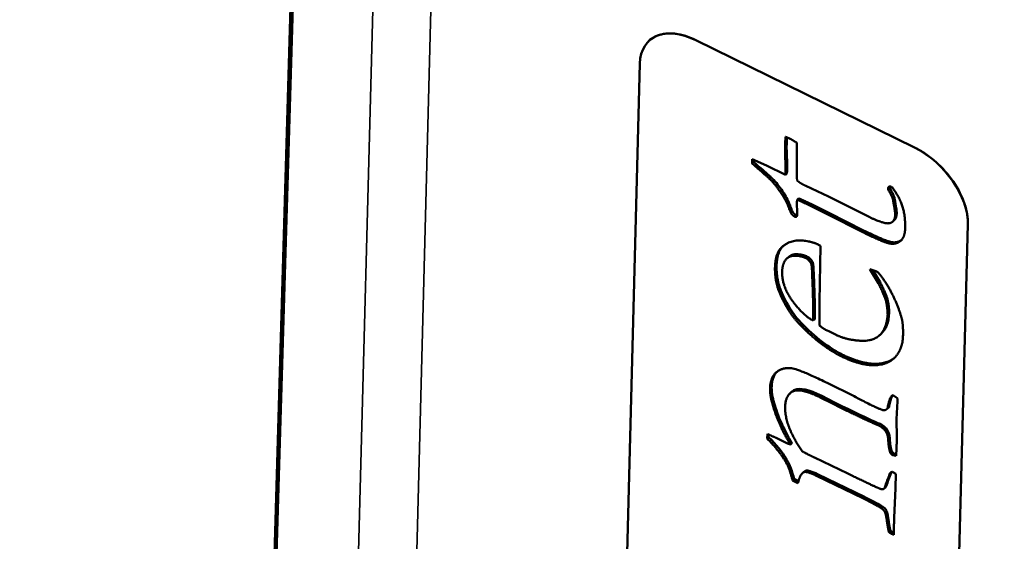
# Model space of a CAD drawing. Header units: millimetres. Extents: x 2784 to 9889, y 3044 to 5581.
# Tile 25 of 29: x 9245 to 9282, y 3576 to 3596. Entities that reach past the tile are written whole.
import ezdxf

# ---------------------------------------------------------------- set-up
doc = ezdxf.new("R2010")
doc.units = ezdxf.units.MM
doc.layers.add('Visibile (ISO)', color=7, linetype='Continuous', lineweight=50)
doc.layers.add('Visibile sottile (ISO)', color=7, linetype='Continuous', lineweight=35)

msp = doc.modelspace()

# ---------------------------------------------------------------- linework, layer by layer
at = {"layer": 'Visibile (ISO)'}
for p, q in [((9245.398, 3254.006), (9258.344, 3694.081)), ((9258.336, 3691.037), (9245.393, 3251.037)), ((9278.681, 3591.073), (9270.547, 3595.068)), ((9278.684, 3591.076), (9270.548, 3595.07)), ((9268.807, 3595.046), (9268.808, 3595.048)), ((9268.464, 3594.204), (9266.837, 3532.355)), ((9274.297, 3591.164), (9274.3, 3591.251)), ((9274.304, 3589.943), (9274.297, 3591.164)), ((9272.647, 3590.645), (9272.636, 3590.486)), ((9272.694, 3590.539), (9272.636, 3590.486)), ((9273.18, 3590.407), (9272.647, 3590.645)), ((9272.7, 3590.621), (9272.694, 3590.539)), ((9273.877, 3590.053), (9273.18, 3590.407)), ((9273.02, 3590.255), (9272.962, 3590.202)), ((9273.935, 3590.106), (9273.877, 3590.053)), ((9274.314, 3589.844), (9274.304, 3589.943)), ((9273.441, 3589.872), (9273.382, 3589.819)), ((9275.48, 3589.248), (9274.636, 3589.644)), ((9277.761, 3589.615), (9277.76, 3589.568)), ((9277.858, 3589.585), (9277.82, 3589.61)), ((9276.969, 3588.505), (9275.48, 3589.248)), ((9277.76, 3589.568), (9277.702, 3589.515)), ((9277.703, 3589.561), (9277.702, 3589.515)), ((9274.039, 3588.955), (9273.981, 3588.902)), ((9274.306, 3589.048), (9274.315, 3589.132)), ((9274.314, 3588.62), (9274.306, 3589.048)), ((9274.373, 3589.185), (9274.315, 3589.132)), ((9274.632, 3588.988), (9274.86, 3588.876)), ((9274.69, 3589.041), (9274.918, 3588.929)), ((9274.86, 3588.876), (9275.462, 3588.586)), ((9274.918, 3588.929), (9275.52, 3588.639)), ((9277.942, 3589.173), (9277.884, 3589.12)), ((9274.319, 3588.577), (9274.314, 3588.62)), ((9275.52, 3588.639), (9275.462, 3588.586)), ((9275.462, 3588.586), (9276.729, 3587.94)), ((9275.52, 3588.639), (9276.788, 3587.993)), ((9277.928, 3588.37), (9277.87, 3588.317)), ((9279.038, 3526.362), (9280.666, 3588.211)), ((9279.041, 3526.364), (9280.669, 3588.214)), ((9276.788, 3587.993), (9276.729, 3587.94)), ((9275.188, 3587.421), (9275.112, 3587.458)), ((9275.152, 3585.339), (9275.188, 3587.421)), ((9273.991, 3586.998), (9273.932, 3586.945)), ((9274.83, 3586.773), (9274.889, 3586.826)), ((9277.021, 3586.556), (9277.34, 3586.017)), ((9277.243, 3586.476), (9277.021, 3586.556)), ((9277.135, 3586.515), (9277.398, 3586.07)), ((9277.398, 3586.07), (9277.34, 3586.017)), ((9275.142, 3584.95), (9275.152, 3585.339)), ((9274.915, 3584.878), (9274.909, 3584.64)), ((9274.973, 3584.932), (9274.967, 3584.694)), ((9277.741, 3584.926), (9277.682, 3584.872)), ((9274.525, 3584.493), (9274.467, 3584.44)), ((9274.967, 3584.694), (9274.909, 3584.64)), ((9275.432, 3584.272), (9275.375, 3584.294)), ((9275.489, 3584.244), (9275.432, 3584.272)), ((9275.762, 3584.104), (9275.489, 3584.244)), ((9277.444, 3584.148), (9277.386, 3584.095)), ((9276.358, 3581.865), (9275.508, 3582.282)), ((9274.106, 3581.982), (9274.048, 3581.929)), ((9275.174, 3581.781), (9275.232, 3581.835)), ((9275.174, 3581.781), (9275.624, 3581.549)), ((9275.682, 3581.602), (9275.232, 3581.835)), ((9275.624, 3581.549), (9275.682, 3581.602)), ((9275.624, 3581.549), (9275.915, 3581.405)), ((9275.974, 3581.459), (9275.682, 3581.602)), ((9277.911, 3581.837), (9277.866, 3581.859)), ((9278.016, 3580.968), (9278.047, 3581.641)), ((9278.047, 3581.641), (9278.049, 3581.739)), ((9277.725, 3581.413), (9277.667, 3581.359)), ((9277.674, 3581.365), (9277.732, 3581.419)), ((9277.209, 3580.794), (9277.267, 3580.847)), ((9278.018, 3580.285), (9278.016, 3580.968)), ((9273.206, 3580.419), (9273.195, 3580.248)), ((9277.588, 3580.554), (9277.646, 3580.608)), ((9273.195, 3580.248), (9273.253, 3580.301)), ((9273.253, 3580.301), (9273.259, 3580.396)), ((9273.96, 3580.066), (9273.586, 3580.249)), ((9273.952, 3580.217), (9274.01, 3580.271)), ((9274.062, 3580.022), (9273.96, 3580.066)), ((9274.062, 3580.022), (9274.12, 3580.075)), ((9277.784, 3579.711), (9277.842, 3579.765)), ((9277.872, 3579.633), (9277.93, 3579.686)), ((9277.999, 3579.669), (9277.93, 3579.686)), ((9276.204, 3578.946), (9274.955, 3579.542)), ((9277.872, 3579.633), (9277.993, 3579.603)), ((9274.567, 3579.01), (9274.509, 3578.957)), ((9274.581, 3579.002), (9274.639, 3579.056)), ((9277.982, 3578.943), (9277.868, 3579.005)), ((9274.143, 3578.694), (9274.201, 3578.748)), ((9274.143, 3578.694), (9274.346, 3578.595)), ((9274.363, 3578.668), (9274.201, 3578.748)), ((9275.033, 3578.863), (9276.758, 3578.027)), ((9276.816, 3578.081), (9275.091, 3578.916)), ((9277.968, 3578.403), (9277.982, 3578.943)), ((9277.596, 3578.432), (9277.537, 3578.379)), ((9277.92, 3577.298), (9277.968, 3578.403)), ((9277.049, 3577.878), (9277.252, 3577.767)), ((9277.31, 3577.821), (9277.107, 3577.932)), ((9277.252, 3577.767), (9277.31, 3577.821)), ((9277.664, 3577.106), (9277.722, 3577.159)), ((9277.726, 3576.77), (9277.784, 3576.823)), ((9277.91, 3576.673), (9277.913, 3576.801)), ((9277.833, 3576.699), (9277.892, 3576.753)), ((9277.833, 3576.699), (9277.91, 3576.673)), ((9277.912, 3576.746), (9277.892, 3576.753))]:
    msp.add_line(p, q, dxfattribs=at)
for centre, start_param, end_param in [((9270.498, 3593.205), 5.27751, 6.848306), ((9278.632, 3589.21), 3.706714, 5.27751)]:
    msp.add_ellipse(centre, major_axis=(-1.691, 1.841), ratio=0.614004, start_param=start_param, end_param=end_param, dxfattribs=at)
for points, degree, knots in [([(9270.548, 3595.07), (9270.285, 3595.199), (9270.022, 3595.28), (9269.531, 3595.337), (9269.306, 3595.313), (9268.999, 3595.192), (9268.896, 3595.128), (9268.808, 3595.048)], 3, [-0.3936146, -0.3936146, -0.3936146, -0.3936146, -0.2963357, -0.2963357, -0.1998011, -0.1998011, -0.1414547, -0.1414547, -0.1414547, -0.1414547]), ([(9280.669, 3588.214), (9280.672, 3588.327), (9280.664, 3588.446), (9280.623, 3588.703), (9280.588, 3588.841), (9280.447, 3589.256), (9280.306, 3589.533), (9279.942, 3590.068), (9279.721, 3590.319), (9279.352, 3590.647), (9279.223, 3590.748), (9278.957, 3590.929), (9278.821, 3591.008), (9278.684, 3591.076)], 3, [-0.3934898, -0.3934898, -0.3934898, -0.3934898, -0.3479169, -0.3479169, -0.2977998, -0.2977998, -0.1998932, -0.1998932, -0.1004571, -0.1004571, -0.0504122, -0.0504122, -0.000001, -0.000001, -0.000001, -0.000001]), ([(9273.441, 3589.872), (9273.578, 3589.719), (9273.702, 3589.555), (9273.924, 3589.207), (9273.999, 3589.065), (9274.039, 3588.955)], 3, [0, 0, 0, 0, 0.0534303, 0.0534303, 0.1068606, 0.1068606, 0.1068606, 0.1068606]), ([(9274.315, 3589.132), (9274.367, 3589.11), (9274.42, 3589.087), (9274.526, 3589.039), (9274.579, 3589.014), (9274.632, 3588.988)], 3, [-0.0390077, -0.0390077, -0.0390077, -0.0390077, -0.01950388, -0.01950388, 0, 0, 0, 0]), ([(9274.373, 3589.185), (9274.426, 3589.163), (9274.478, 3589.14), (9274.584, 3589.092), (9274.637, 3589.067), (9274.69, 3589.041)], 3, [-0.0390077, -0.0390077, -0.0390077, -0.0390077, -0.01950388, -0.01950388, 0, 0, 0, 0]), ([(9276.788, 3587.993), (9277.567, 3587.61), (9278.028, 3587.512), (9278.2, 3587.641)], 2, [0, 0, 0, 0.119188, 0.2358663, 0.2358663, 0.2358663]), ([(9273.991, 3586.998), (9274.11, 3587.108), (9274.523, 3587.1), (9274.701, 3587.013)], 2, [0.0642616, 0.0642616, 0.0642616, 0.1108836, 0.1663254, 0.1663254, 0.1663254]), ([(9277.332, 3586.427), (9277.317, 3586.436), (9277.302, 3586.445), (9277.273, 3586.461), (9277.258, 3586.469), (9277.243, 3586.476)], 3, [-0.01095057, -0.01095057, -0.01095057, -0.01095057, -0.00547538, -0.00547538, 0, 0, 0, 0]), ([(9274.525, 3584.493), (9274.813, 3584.199), (9275.085, 3583.961), (9275.597, 3583.595), (9275.808, 3583.463), (9275.973, 3583.382)], 3, [0, 0, 0, 0, 0.071372, 0.071372, 0.1427441, 0.1427441, 0.1427441, 0.1427441]), ([(9275.973, 3583.382), (9276.753, 3582.999), (9277.697, 3583.055), (9277.941, 3583.26)], 2, [0, 0, 0, 0.2390135, 0.405845, 0.405845, 0.405845]), ([(9274.01, 3580.271), (9273.846, 3580.563), (9273.713, 3580.844), (9273.509, 3581.383), (9273.439, 3581.611), (9273.401, 3581.799)], 3, [-0.1254588, -0.1254588, -0.1254588, -0.1254588, -0.0627294, -0.0627294, 0, 0, 0, 0]), ([(9277.023, 3581.52), (9276.858, 3581.601), (9276.711, 3581.676), (9276.583, 3581.745), (9276.454, 3581.814), (9276.379, 3581.854), (9276.358, 3581.865)], 3, [-2, -2, -2, -2, -1.038823, -1.038823, -1.038823, -0.077639, -0.077639, -0.077639, -0.077639]), ([(9277.596, 3578.432), (9277.617, 3578.452), (9277.637, 3578.49), (9277.674, 3578.618), (9277.703, 3578.7), (9277.776, 3578.883), (9277.799, 3578.945), (9277.809, 3578.975)], 3, [-0.06138356, -0.06138356, -0.06138356, -0.06138356, -0.04424225, -0.04424225, -0.02212113, -0.02212113, 0, 0, 0, 0]), ([(9277.722, 3577.159), (9277.694, 3577.393), (9277.659, 3577.541), (9277.572, 3577.67), (9277.47, 3577.742), (9277.31, 3577.821)], 3, [-0.1619342, -0.1619342, -0.1619342, -0.1619342, -0.0809671, -0.0809671, 0, 0, 0, 0])]:
    msp.add_open_spline(points, degree=degree, knots=knots, dxfattribs=at)
for points, degree in [([(9273.882, 3591.474), (9273.87, 3591.273), (9273.867, 3591.169)], 2), ([(9274.066, 3591.395), (9273.996, 3591.429), (9273.882, 3591.474)], 2), ([(9273.936, 3591.452), (9273.93, 3591.355), (9273.927, 3591.278), (9273.926, 3591.222)], 3), ([(9273.867, 3591.169), (9273.862, 3590.948), (9273.874, 3590.695)], 2), ([(9273.926, 3591.222), (9273.92, 3591.002), (9273.932, 3590.748)], 2), ([(9274.3, 3591.251), (9274.136, 3591.361), (9274.066, 3591.395)], 2), ([(9273.874, 3590.695), (9273.884, 3590.436), (9273.888, 3590.262), (9273.886, 3590.172)], 3), ([(9273.932, 3590.748), (9273.943, 3590.488), (9273.947, 3590.314), (9273.944, 3590.225)], 3), ([(9272.636, 3590.486), (9272.73, 3590.398), (9272.962, 3590.202)], 2), ([(9272.694, 3590.539), (9272.757, 3590.481), (9272.866, 3590.386), (9273.02, 3590.255)], 3), ([(9272.962, 3590.202), (9273.27, 3589.933), (9273.382, 3589.819)], 2), ([(9273.02, 3590.255), (9273.328, 3589.987), (9273.441, 3589.872)], 2), ([(9273.886, 3590.172), (9273.886, 3590.157), (9273.883, 3590.117), (9273.877, 3590.053)], 3), ([(9273.944, 3590.225), (9273.944, 3590.209), (9273.941, 3590.17), (9273.935, 3590.106)], 3), ([(9273.382, 3589.819), (9273.588, 3589.589), (9273.921, 3589.066), (9273.981, 3588.902)], 2), ([(9274.636, 3589.644), (9274.452, 3589.735), (9274.314, 3589.844)], 2), ([(9277.82, 3589.61), (9277.769, 3589.635), (9277.704, 3589.608), (9277.703, 3589.561)], 2), ([(9277.762, 3589.626), (9277.761, 3589.621), (9277.761, 3589.615)], 2), ([(9278.332, 3588.065), (9278.344, 3588.541), (9278.118, 3589.234), (9277.858, 3589.585)], 2), ([(9277.702, 3589.515), (9277.855, 3589.246), (9277.884, 3589.12)], 2), ([(9277.76, 3589.568), (9277.862, 3589.389), (9277.923, 3589.257), (9277.942, 3589.173)], 3), ([(9273.981, 3588.902), (9274.065, 3588.661), (9274.151, 3588.541), (9274.221, 3588.507)], 2), ([(9274.039, 3588.955), (9274.123, 3588.714), (9274.21, 3588.595), (9274.279, 3588.561)], 2), ([(9277.884, 3589.12), (9277.963, 3588.704), (9277.96, 3588.571)], 2), ([(9277.942, 3589.173), (9277.995, 3588.896), (9278.02, 3588.713), (9278.018, 3588.624)], 3), ([(9274.221, 3588.507), (9274.259, 3588.489), (9274.318, 3588.519), (9274.319, 3588.577)], 2), ([(9274.279, 3588.561), (9274.299, 3588.551), (9274.317, 3588.55)], 2), ([(9277.752, 3588.261), (9277.559, 3588.215), (9276.969, 3588.505)], 2), ([(9277.96, 3588.571), (9277.952, 3588.298), (9277.752, 3588.261)], 2), ([(9278.018, 3588.624), (9278.013, 3588.448), (9277.928, 3588.37)], 2), ([(9276.729, 3587.94), (9277.509, 3587.557), (9277.975, 3587.458), (9278.323, 3587.728), (9278.332, 3588.065)], 2), ([(9275.112, 3587.458), (9274.776, 3587.623), (9273.966, 3587.609), (9273.702, 3587.321)], 2), ([(9273.791, 3587.407), (9273.781, 3587.396), (9273.77, 3587.386), (9273.76, 3587.375)], 3), ([(9273.702, 3587.321), (9273.504, 3587.107), (9273.491, 3586.625)], 2), ([(9273.76, 3587.375), (9273.562, 3587.16), (9273.549, 3586.678)], 2), ([(9273.756, 3586.459), (9273.764, 3586.744), (9274.016, 3587.055), (9274.465, 3587.046), (9274.643, 3586.959)], 2), ([(9274.701, 3587.013), (9274.756, 3586.986), (9274.818, 3586.924), (9274.889, 3586.826)], 3), ([(9273.549, 3586.678), (9273.538, 3586.237), (9273.681, 3585.826)], 2), ([(9274.643, 3586.959), (9274.725, 3586.919), (9274.83, 3586.773)], 2), ([(9274.83, 3586.773), (9274.861, 3586.711), (9274.868, 3586.496)], 2), ([(9274.889, 3586.826), (9274.909, 3586.785), (9274.921, 3586.693), (9274.926, 3586.549)], 3), ([(9273.491, 3586.625), (9273.479, 3586.184), (9273.623, 3585.772)], 2), ([(9274.219, 3585.262), (9273.741, 3585.861), (9273.756, 3586.459)], 2), ([(9274.868, 3586.496), (9274.922, 3585.146), (9274.915, 3584.878)], 2), ([(9274.926, 3586.549), (9274.981, 3585.199), (9274.973, 3584.932)], 2), ([(9278.216, 3584.663), (9278.112, 3585.085), (9277.649, 3586.036), (9277.332, 3586.427)], 2), ([(9277.34, 3586.017), (9277.56, 3585.585), (9277.671, 3585.178), (9277.682, 3584.872)], 2), ([(9277.398, 3586.07), (9277.618, 3585.639), (9277.729, 3585.231), (9277.741, 3584.926)], 2), ([(9273.623, 3585.772), (9273.724, 3585.487), (9273.982, 3585.048)], 2), ([(9273.681, 3585.826), (9273.749, 3585.635), (9273.868, 3585.394), (9274.041, 3585.102)], 3), ([(9274.909, 3584.64), (9274.586, 3584.799), (9274.219, 3585.262)], 2), ([(9273.982, 3585.048), (9274.173, 3584.731), (9274.467, 3584.44)], 2), ([(9274.041, 3585.102), (9274.168, 3584.89), (9274.329, 3584.688), (9274.525, 3584.493)], 3), ([(9275.148, 3584.452), (9275.136, 3584.711), (9275.142, 3584.95)], 2), ([(9277.682, 3584.872), (9277.649, 3584.33), (9277.11, 3583.848), (9276.104, 3583.936), (9275.762, 3584.104)], 2), ([(9277.741, 3584.926), (9277.719, 3584.569), (9277.62, 3584.31), (9277.444, 3584.148)], 3), ([(9275.375, 3584.294), (9275.318, 3584.322), (9275.148, 3584.452)], 2), ([(9278.252, 3584.057), (9278.262, 3584.464), (9278.216, 3584.663)], 2), ([(9274.467, 3584.44), (9274.899, 3583.999), (9275.668, 3583.45), (9275.915, 3583.329)], 2), ([(9278.068, 3583.418), (9278.242, 3583.692), (9278.252, 3584.057)], 2), ([(9275.915, 3583.329), (9276.694, 3582.946), (9277.807, 3583.011), (9278.068, 3583.418)], 2), ([(9275.508, 3582.282), (9274.507, 3582.774), (9273.83, 3582.924), (9273.32, 3582.557), (9273.309, 3582.133)], 2), ([(9273.367, 3582.186), (9273.373, 3582.42), (9273.435, 3582.599), (9273.552, 3582.723)], 3), ([(9273.309, 3582.133), (9273.303, 3581.93), (9273.343, 3581.745)], 2), ([(9273.401, 3581.799), (9273.361, 3581.983), (9273.367, 3582.186)], 2), ([(9273.868, 3581.423), (9273.88, 3581.876), (9274.166, 3582.006)], 2), ([(9274.224, 3582.059), (9274.18, 3582.039), (9274.141, 3582.014), (9274.106, 3581.982)], 3), ([(9274.166, 3582.006), (9274.445, 3582.139), (9275.174, 3581.781)], 2), ([(9275.232, 3581.835), (9274.746, 3582.073), (9274.41, 3582.148), (9274.224, 3582.059)], 3), ([(9273.343, 3581.745), (9273.4, 3581.464), (9273.706, 3580.655), (9273.952, 3580.217)], 2), ([(9277.524, 3581.303), (9277.416, 3581.327), (9277.023, 3581.52)], 2), ([(9277.866, 3581.859), (9277.763, 3581.827), (9277.674, 3581.365)], 2), ([(9277.732, 3581.419), (9277.795, 3581.748), (9277.866, 3581.859)], 2), ([(9278.049, 3581.739), (9277.968, 3581.809), (9277.911, 3581.837)], 2), ([(9274.499, 3579.778), (9274.171, 3580.257), (9273.859, 3581.08), (9273.868, 3581.423)], 2), ([(9275.915, 3581.405), (9276.949, 3580.904), (9277.209, 3580.794)], 2), ([(9277.267, 3580.847), (9277.094, 3580.92), (9276.663, 3581.124), (9275.974, 3581.459)], 3), ([(9277.674, 3581.365), (9277.601, 3581.295), (9277.524, 3581.303)], 2), ([(9277.725, 3581.413), (9277.729, 3581.416), (9277.732, 3581.419)], 2), ([(9277.209, 3580.794), (9277.324, 3580.749), (9277.368, 3580.727)], 2), ([(9277.426, 3580.781), (9277.396, 3580.795), (9277.344, 3580.817), (9277.267, 3580.847)], 3), ([(9273.586, 3580.249), (9273.472, 3580.306), (9273.206, 3580.419)], 2), ([(9277.368, 3580.727), (9277.457, 3580.684), (9277.588, 3580.554)], 2), ([(9277.646, 3580.608), (9277.515, 3580.737), (9277.426, 3580.781)], 2), ([(9277.588, 3580.554), (9277.656, 3580.439), (9277.697, 3580.301), (9277.706, 3580.15)], 2), ([(9277.764, 3580.203), (9277.755, 3580.354), (9277.714, 3580.492), (9277.646, 3580.608)], 2), ([(9273.195, 3580.248), (9273.62, 3579.833), (9273.866, 3579.418)], 2), ([(9273.924, 3579.471), (9273.761, 3579.748), (9273.537, 3580.025), (9273.253, 3580.301)], 3), ([(9273.952, 3580.217), (9274.019, 3580.102), (9274.062, 3580.022)], 2), ([(9274.12, 3580.075), (9274.077, 3580.155), (9274.01, 3580.271)], 2), ([(9277.706, 3580.15), (9277.718, 3579.885), (9277.784, 3579.711)], 2), ([(9277.842, 3579.765), (9277.776, 3579.938), (9277.764, 3580.203)], 2), ([(9277.993, 3579.603), (9278.021, 3579.907), (9278.018, 3580.285)], 2), ([(9274.955, 3579.542), (9274.765, 3579.636), (9274.499, 3579.778)], 2), ([(9277.784, 3579.711), (9277.822, 3579.669), (9277.851, 3579.643), (9277.872, 3579.633)], 3), ([(9277.93, 3579.686), (9277.909, 3579.697), (9277.88, 3579.723), (9277.842, 3579.765)], 3), ([(9273.866, 3579.418), (9274.045, 3579.124), (9274.143, 3578.694)], 2), ([(9274.201, 3578.748), (9274.136, 3579.034), (9274.043, 3579.276), (9273.924, 3579.471)], 3), ([(9274.346, 3578.595), (9274.419, 3578.941), (9274.581, 3579.002)], 2), ([(9274.639, 3579.056), (9274.613, 3579.046), (9274.589, 3579.031), (9274.567, 3579.01)], 3), ([(9274.581, 3579.002), (9274.685, 3579.034), (9275.033, 3578.863)], 2), ([(9275.091, 3578.916), (9274.859, 3579.03), (9274.708, 3579.077), (9274.639, 3579.056)], 3), ([(9277.868, 3579.005), (9277.779, 3579.014), (9277.751, 3578.922)], 2), ([(9277.809, 3578.975), (9277.813, 3578.989), (9277.819, 3579.001)], 2), ([(9277.396, 3578.384), (9277.174, 3578.47), (9276.204, 3578.946)], 2), ([(9277.751, 3578.922), (9277.737, 3578.876), (9277.627, 3578.601), (9277.563, 3578.385), (9277.518, 3578.366)], 2), ([(9277.518, 3578.366), (9277.485, 3578.352), (9277.396, 3578.384)], 2), ([(9276.758, 3578.027), (9276.935, 3577.94), (9277.049, 3577.878)], 2), ([(9277.107, 3577.932), (9276.993, 3577.994), (9276.816, 3578.081)], 2), ([(9277.252, 3577.767), (9277.492, 3577.649), (9277.622, 3577.456), (9277.664, 3577.106)], 2), ([(9277.784, 3576.823), (9277.75, 3576.969), (9277.722, 3577.159)], 2), ([(9277.913, 3576.801), (9277.916, 3576.906), (9277.92, 3577.298)], 2), ([(9277.664, 3577.106), (9277.691, 3576.916), (9277.726, 3576.77)], 2), ([(9277.726, 3576.77), (9277.772, 3576.735), (9277.808, 3576.712), (9277.833, 3576.699)], 3), ([(9277.892, 3576.753), (9277.866, 3576.765), (9277.83, 3576.788), (9277.784, 3576.823)], 3)]:
    msp.add_open_spline(points, degree=degree, dxfattribs=at)
at = {"layer": 'Visibile sottile (ISO)'}
for p, q in [((9245.393, 3250.89), (9258.336, 3690.89)), ((9259.155, 3619.95), (9249.443, 3250.89)), ((9261.247, 3617.28), (9251.535, 3248.221)), ((9270.547, 3595.068), (9270.548, 3595.07)), ((9273.926, 3591.222), (9273.867, 3591.169)), ((9278.681, 3591.073), (9278.684, 3591.076)), ((9273.932, 3590.748), (9273.874, 3590.695)), ((9273.944, 3590.225), (9273.886, 3590.172)), ((9277.703, 3589.561), (9277.761, 3589.615)), ((9274.69, 3589.041), (9274.632, 3588.988)), ((9274.918, 3588.929), (9274.86, 3588.876)), ((9274.279, 3588.561), (9274.221, 3588.507)), ((9278.018, 3588.624), (9277.96, 3588.571)), ((9280.666, 3588.211), (9280.669, 3588.214)), ((9273.76, 3587.375), (9273.702, 3587.321)), ((9274.701, 3587.013), (9274.643, 3586.959)), ((9273.549, 3586.678), (9273.491, 3586.625)), ((9274.868, 3586.496), (9274.926, 3586.549)), ((9273.681, 3585.826), (9273.623, 3585.772)), ((9274.041, 3585.102), (9273.982, 3585.048)), ((9274.915, 3584.878), (9274.973, 3584.932)), ((9275.973, 3583.382), (9275.915, 3583.329)), ((9273.309, 3582.133), (9273.367, 3582.186)), ((9274.166, 3582.006), (9274.224, 3582.059)), ((9273.343, 3581.745), (9273.401, 3581.799)), ((9275.915, 3581.405), (9275.974, 3581.459)), ((9277.368, 3580.727), (9277.426, 3580.781)), ((9277.706, 3580.15), (9277.764, 3580.203)), ((9273.866, 3579.418), (9273.924, 3579.471)), ((9277.751, 3578.922), (9277.809, 3578.975)), ((9275.033, 3578.863), (9275.091, 3578.916)), ((9276.758, 3578.027), (9276.816, 3578.081)), ((9277.049, 3577.878), (9277.107, 3577.932))]:
    msp.add_line(p, q, dxfattribs=at)
for points in [[(9556.227, 3521.572), (9458.389, 3553.858), (9360.55, 3586.143), (9262.712, 3618.429)], [(9557.469, 3519.53), (9458.723, 3552.115), (9359.984, 3584.698), (9261.247, 3617.28)]]:
    msp.add_open_spline(points, degree=3, dxfattribs=at)

doc.saveas('drawing.dxf')
